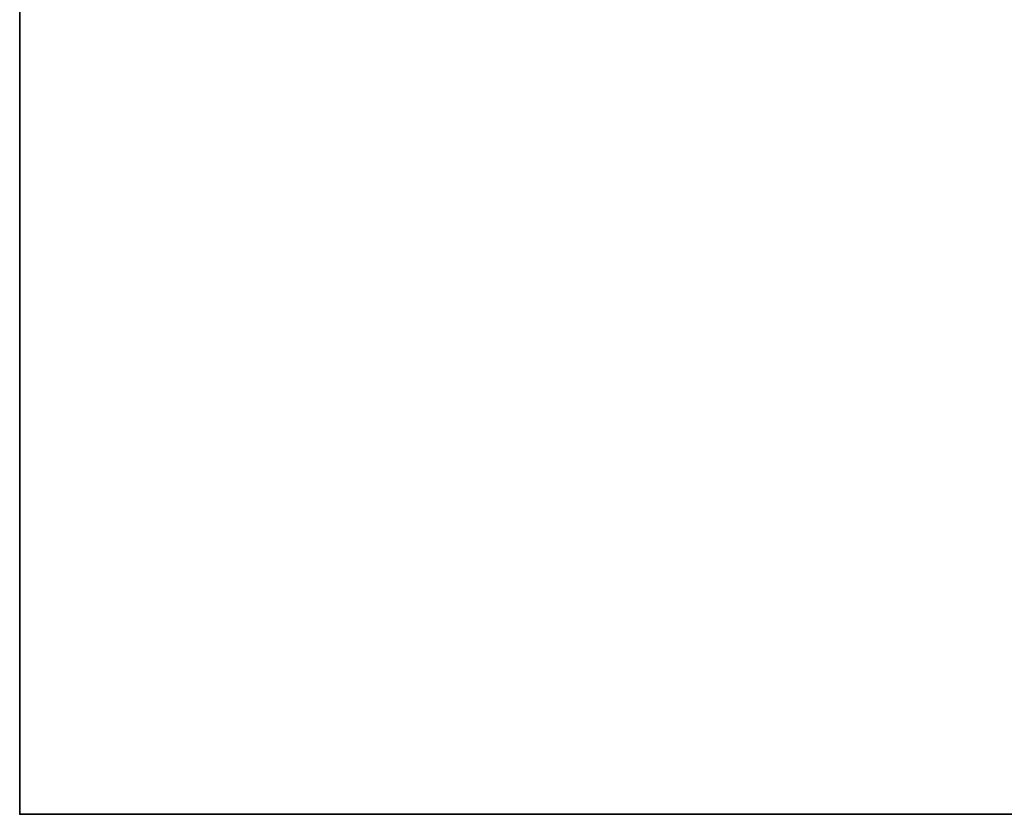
# Model space of a CAD drawing. Header units: millimetres. Extents: x -603 to 3703, y -120 to 193.
# Tile 1 of 256: x -603 to -502, y -35 to 46. Entities that reach past the tile are written whole.
import ezdxf

# ---------------------------------------------------------------- set-up
doc = ezdxf.new("R2010")
doc.units = ezdxf.units.MM
doc.layers.add('151', color=7, linetype='Continuous', true_color=0xffffff)

# ---------------------------------------------------------------- blocks, each defined once
blk = doc.blocks.new('UG_SURFACE_001')
at = {"layer": '151', "color": 252, "linetype": 'Continuous', "lineweight": 35}
for points in [[(602.5, -35, 2213), (602.5, 174.4, 2213), (-602.5, 174.4, 2213), (-602.5, -35, 2213)], [(-602.5, -35, 2213), (-602.5, 174.4, 2213), (-602.5, 174.4, -7), (-602.5, -35, -7)], [(-602.5, -35, -7), (-602.5, 174.4, -7), (-452.5, 174.4, -7), (-452.5, -35, -7)], [(602.5, -35, 2213), (-602.5, -35, 2213), (-452.5, -35, 2063), (452.5, -35, 2063)], [(-602.5, -35, 2213), (-602.5, -35, -7), (-452.5, -35, -7), (-452.5, -35, 2063)]]:
    blk.add_3dface(points, dxfattribs=at)

msp = doc.modelspace()

# ---------------------------------------------------------------- linework, layer by layer
at = {"layer": '151', "color": 252, "linetype": 'Continuous', "lineweight": -3, "true_color": 0x939598}
for p, q in [((-602.5, -35, 2213), (-602.5, 174.4, 2213)), ((-602.5, 174.4, -7), (-602.5, -35, -7)), ((-602.5, -35, -7), (-602.5, -35, 2213)), ((-602.5, -35, 2213), (602.5, -35, 2213)), ((-602.5, -35, -7), (-452.5, -35, -7))]:
    msp.add_line(p, q, dxfattribs=at)

# ---------------------------------------------------------------- block references
msp.add_blockref('UG_SURFACE_001', (0, 0), dxfattribs=at)

doc.saveas('drawing.dxf')
